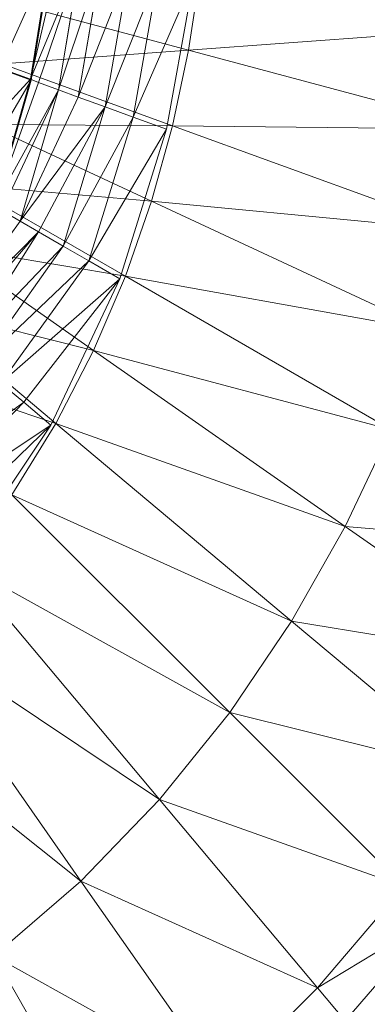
# Model space of a CAD drawing. Header units: metres. Extents: x 391.1 to 430.4, y 12.7 to 28.4.
# Tile 51 of 169: x 401.9617 to 402.0017, y 27.4526 to 27.5659. Entities that reach past the tile are written whole.
import ezdxf

# ---------------------------------------------------------------- set-up
doc = ezdxf.new("R2010")
doc.units = ezdxf.units.M
doc.layers.add('A-DETL-____-MBND', color=7, linetype='Continuous', lineweight=18)

# ---------------------------------------------------------------- blocks, each defined once
blk = doc.blocks.new('Family - Inodor PB-155331-02_CLI_AIRE_P0')
at = {"layer": 'A-DETL-____-MBND', "color": 253, "true_color": 0xaaaaaa}
for p, q in [((0.27899, 0.1882), (0.2849, 0.20142)), ((0.27899, 0.1882), (0.2849, 0.20142)), ((0.28482, 0.2015), (0.28247, 0.187)), ((0.28247, 0.187), (0.28482, 0.2015)), ((0.28247, 0.187), (0.28579, 0.20127)), ((0.28247, 0.187), (0.28579, 0.20127)), ((0.28247, 0.187), (0.28821, 0.20085)), ((0.28247, 0.187), (0.28821, 0.20085)), ((0.2849, 0.20142), (0.28254, 0.18691)), ((0.28821, 0.20085), (0.28339, 0.18661)), ((0.28339, 0.18661), (0.28821, 0.20085)), ((0.28821, 0.20085), (0.28569, 0.18577)), ((0.28569, 0.18577), (0.28821, 0.20085)), ((0.28569, 0.18577), (0.29061, 0.20042)), ((0.28569, 0.18577), (0.29061, 0.20042)), ((0.29061, 0.20042), (0.28798, 0.18494)), ((0.28798, 0.18494), (0.29061, 0.20042)), ((0.28798, 0.18494), (0.29384, 0.19985)), ((0.28798, 0.18494), (0.29384, 0.19985)), ((0.29384, 0.19985), (0.29107, 0.18381)), ((0.29107, 0.18381), (0.29384, 0.19985)), ((0.29107, 0.18381), (0.2972, 0.19926)), ((0.29107, 0.18381), (0.2972, 0.19926)), ((0.2972, 0.19926), (0.29428, 0.18265)), ((0.29428, 0.18265), (0.2972, 0.19926)), ((0.29428, 0.18265), (0.30124, 0.19854)), ((0.29428, 0.18265), (0.30124, 0.19854)), ((0.30124, 0.19854), (0.29813, 0.18124)), ((0.30196, 0.19907), (0.30067, 0.19035)), ((0.28055, 0.19574), (0.30067, 0.19035)), ((0.3365, 0.19298), (0.30067, 0.19035)), ((0.27591, 0.18939), (0.28247, 0.187)), ((0.27591, 0.18939), (0.28247, 0.187)), ((0.30067, 0.19035), (0.27921, 0.18878)), ((0.30067, 0.19035), (0.29882, 0.18164)), ((0.30067, 0.19035), (0.33458, 0.18126)), ((0.27899, 0.1882), (0.28254, 0.18691)), ((0.27899, 0.1882), (0.28254, 0.18691)), ((0.27921, 0.18878), (0.29882, 0.18164)), ((0.27228, 0.17592), (0.28247, 0.187)), ((0.27228, 0.17592), (0.28247, 0.187)), ((0.28247, 0.187), (0.27833, 0.17243)), ((0.27833, 0.17243), (0.28247, 0.187)), ((0.28247, 0.187), (0.28339, 0.18661)), ((0.28247, 0.187), (0.28339, 0.18661)), ((0.27512, 0.17422), (0.28254, 0.18691)), ((0.27512, 0.17422), (0.28254, 0.18691)), ((0.27833, 0.17243), (0.28339, 0.18661)), ((0.27833, 0.17243), (0.28339, 0.18661)), ((0.28254, 0.18691), (0.27838, 0.17234)), ((0.28339, 0.18661), (0.28569, 0.18577)), ((0.28339, 0.18661), (0.28569, 0.18577)), ((0.27833, 0.17243), (0.28569, 0.18577)), ((0.27833, 0.17243), (0.28569, 0.18577)), ((0.28569, 0.18577), (0.27917, 0.17189)), ((0.27917, 0.17189), (0.28569, 0.18577)), ((0.28569, 0.18577), (0.28129, 0.17066)), ((0.28129, 0.17066), (0.28569, 0.18577)), ((0.28129, 0.17066), (0.28798, 0.18494)), ((0.28129, 0.17066), (0.28798, 0.18494)), ((0.28569, 0.18577), (0.28798, 0.18494)), ((0.28569, 0.18577), (0.28798, 0.18494)), ((0.28798, 0.18494), (0.29107, 0.18381)), ((0.28798, 0.18494), (0.29107, 0.18381)), ((0.28129, 0.17066), (0.29107, 0.18381)), ((0.28129, 0.17066), (0.29107, 0.18381)), ((0.29107, 0.18381), (0.2834, 0.16944)), ((0.2834, 0.16944), (0.29107, 0.18381)), ((0.29107, 0.18381), (0.28624, 0.1678)), ((0.28624, 0.1678), (0.29107, 0.18381)), ((0.29107, 0.18381), (0.29428, 0.18265)), ((0.29107, 0.18381), (0.29428, 0.18265)), ((0.28624, 0.1678), (0.29428, 0.18265)), ((0.28624, 0.1678), (0.29428, 0.18265)), ((0.29428, 0.18265), (0.2892, 0.16609)), ((0.2892, 0.16609), (0.29428, 0.18265)), ((0.29428, 0.18265), (0.29813, 0.18124)), ((0.29428, 0.18265), (0.29813, 0.18124)), ((0.27744, 0.1818), (0.29641, 0.17296)), ((0.29882, 0.18164), (0.27744, 0.1818)), ((0.29882, 0.18164), (0.29641, 0.17296)), ((0.29882, 0.18164), (0.33187, 0.16961)), ((0.33458, 0.18126), (0.29882, 0.18164)), ((0.2892, 0.16609), (0.29813, 0.18124)), ((0.2892, 0.16609), (0.29813, 0.18124)), ((0.29813, 0.18124), (0.29275, 0.16404)), ((0.27521, 0.17482), (0.29339, 0.16433)), ((0.29641, 0.17296), (0.27521, 0.17482)), ((0.29641, 0.17296), (0.29339, 0.16433)), ((0.29641, 0.17296), (0.32833, 0.15807)), ((0.33187, 0.16961), (0.29641, 0.17296)), ((0.27917, 0.17189), (0.28129, 0.17066)), ((0.27917, 0.17189), (0.28129, 0.17066)), ((0.27209, 0.15796), (0.28129, 0.17066)), ((0.27209, 0.15796), (0.28129, 0.17066)), ((0.28129, 0.17066), (0.2834, 0.16944)), ((0.28129, 0.17066), (0.2834, 0.16944)), ((0.27209, 0.15796), (0.2834, 0.16944)), ((0.27209, 0.15796), (0.2834, 0.16944)), ((0.2834, 0.16944), (0.27282, 0.15727)), ((0.27282, 0.15727), (0.2834, 0.16944)), ((0.2834, 0.16944), (0.2747, 0.15569)), ((0.2747, 0.15569), (0.2834, 0.16944)), ((0.2834, 0.16944), (0.28624, 0.1678)), ((0.2834, 0.16944), (0.28624, 0.1678)), ((0.2725, 0.16785), (0.28973, 0.15578)), ((0.29339, 0.16433), (0.2725, 0.16785)), ((0.2747, 0.15569), (0.28624, 0.1678)), ((0.2747, 0.15569), (0.28624, 0.1678)), ((0.28624, 0.1678), (0.27657, 0.15413)), ((0.27657, 0.15413), (0.28624, 0.1678)), ((0.28624, 0.1678), (0.2892, 0.16609)), ((0.28624, 0.1678), (0.2892, 0.16609)), ((0.27657, 0.15413), (0.2892, 0.16609)), ((0.27657, 0.15413), (0.2892, 0.16609)), ((0.2892, 0.16609), (0.27908, 0.15202)), ((0.27908, 0.15202), (0.2892, 0.16609)), ((0.2892, 0.16609), (0.29275, 0.16404)), ((0.2892, 0.16609), (0.29275, 0.16404)), ((0.29339, 0.16433), (0.28973, 0.15578)), ((0.29339, 0.16433), (0.32395, 0.14668)), ((0.32833, 0.15807), (0.29339, 0.16433)), ((0.27908, 0.15202), (0.29275, 0.16404)), ((0.27908, 0.15202), (0.29275, 0.16404)), ((0.29275, 0.16404), (0.2817, 0.14982)), ((0.2817, 0.14982), (0.29275, 0.16404)), ((0.29275, 0.16404), (0.28483, 0.14719)), ((0.26924, 0.16093), (0.2854, 0.14737)), ((0.28973, 0.15578), (0.26924, 0.16093)), ((0.28973, 0.15578), (0.2854, 0.14737)), ((0.28973, 0.15578), (0.31869, 0.13551)), ((0.32395, 0.14668), (0.28973, 0.15578)), ((0.2854, 0.14737), (0.26541, 0.1541)), ((0.27908, 0.15202), (0.2817, 0.14982)), ((0.27908, 0.15202), (0.2817, 0.14982)), ((0.26714, 0.13941), (0.2817, 0.14982)), ((0.26714, 0.13941), (0.2817, 0.14982)), ((0.2817, 0.14982), (0.26925, 0.1369)), ((0.26925, 0.1369), (0.2817, 0.14982)), ((0.2817, 0.14982), (0.28483, 0.14719)), ((0.2817, 0.14982), (0.28483, 0.14719)), ((0.2854, 0.14737), (0.28035, 0.13916)), ((0.2854, 0.14737), (0.31251, 0.12462)), ((0.31869, 0.13551), (0.2854, 0.14737)), ((0.26925, 0.1369), (0.28483, 0.14719)), ((0.26925, 0.1369), (0.28483, 0.14719)), ((0.28483, 0.14719), (0.27145, 0.13428)), ((0.27145, 0.13428), (0.28483, 0.14719)), ((0.28483, 0.14719), (0.27408, 0.13114)), ((0.32395, 0.14668), (0.31869, 0.13551)), ((0.28035, 0.13916), (0.3054, 0.11411)), ((0.31251, 0.12462), (0.28035, 0.13916)), ((0.31869, 0.13551), (0.31251, 0.12462)), ((0.31869, 0.13551), (0.34087, 0.11998)), ((0.34737, 0.13316), (0.31869, 0.13551)), ((0.27455, 0.13124), (0.29732, 0.1041)), ((0.3054, 0.11411), (0.27455, 0.13124)), ((0.26797, 0.12373), (0.28828, 0.09472)), ((0.29732, 0.1041), (0.26797, 0.12373)), ((0.31251, 0.12462), (0.3054, 0.11411)), ((0.31251, 0.12462), (0.33327, 0.1072)), ((0.34087, 0.11998), (0.31251, 0.12462)), ((0.28828, 0.09472), (0.2606, 0.11674)), ((0.3054, 0.11411), (0.29732, 0.1041)), ((0.3054, 0.11411), (0.32541, 0.0941)), ((0.33327, 0.1072), (0.3054, 0.11411)), ((0.29732, 0.1041), (0.28828, 0.09472)), ((0.29732, 0.1041), (0.31551, 0.08242)), ((0.32541, 0.0941), (0.29732, 0.1041)), ((0.28828, 0.09472), (0.27829, 0.0861)), ((0.28828, 0.09472), (0.3045, 0.07154)), ((0.31551, 0.08242), (0.28828, 0.09472)), ((0.32541, 0.0941), (0.31551, 0.08242)), ((0.31551, 0.08242), (0.32891, 0.0906)), ((0.32891, 0.0906), (0.31869, 0.07863)), ((0.27829, 0.0861), (0.29183, 0.06265)), ((0.3045, 0.07154), (0.27829, 0.0861)), ((0.31551, 0.08242), (0.3045, 0.07154)), ((0.31551, 0.08242), (0.31869, 0.07863))]:
    blk.add_line(p, q, dxfattribs=at)
blk = doc.blocks.new('LONDR55-XX_ZZ-ARQ-CAA-M3D-Londres55_ifc-1-02_CLI_AIRE_P0')
at = {"layer": 'A-DETL-____-MBND', "color": 253, "lineweight": 18, "true_color": 0xaaaaaa}
blk.add_blockref('Family - Inodor PB-155331-02_CLI_AIRE_P0', (401.68048, 27.37206), dxfattribs=at)

msp = doc.modelspace()

# ---------------------------------------------------------------- block references
at = {"lineweight": 5}
msp.add_blockref('LONDR55-XX_ZZ-ARQ-CAA-M3D-Londres55_ifc-1-02_CLI_AIRE_P0', (0, 0), dxfattribs=at)

doc.saveas('drawing.dxf')
